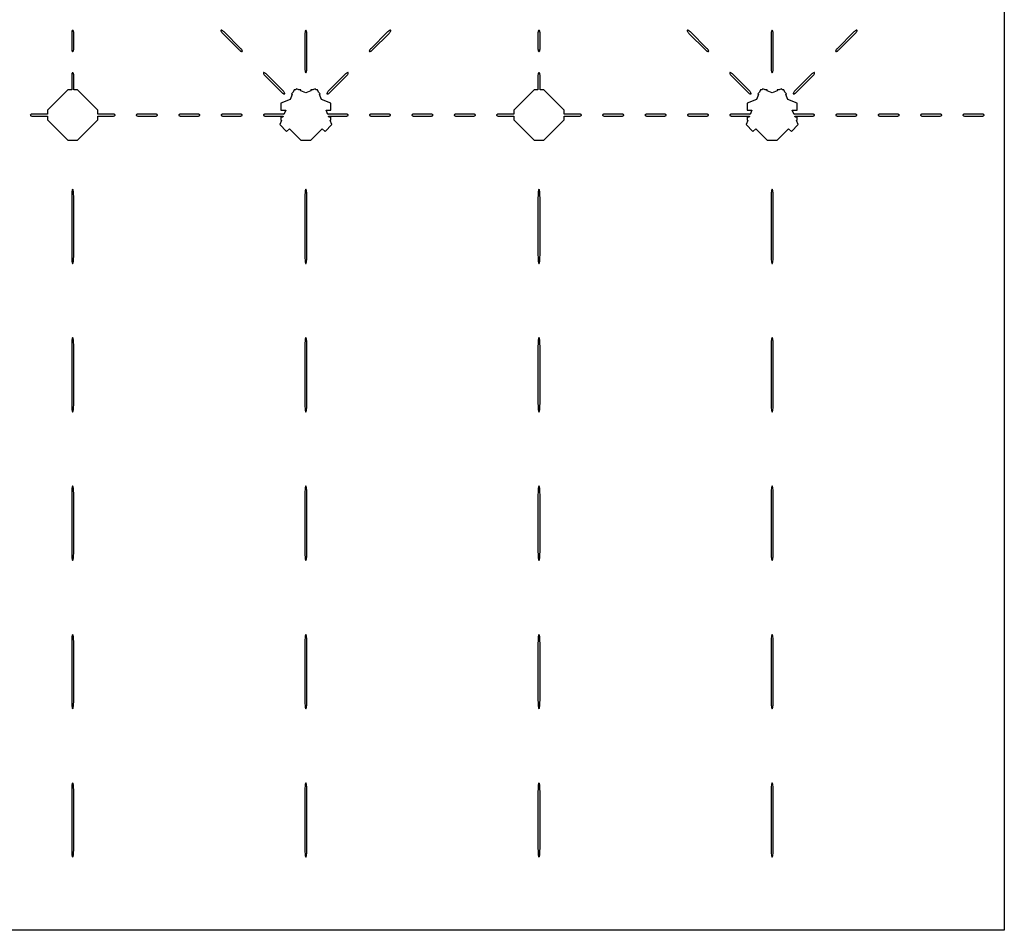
# Model space of a CAD drawing. Header units: metres. Extents: x 0 to 18.4, y 0 to 18.4.
# Tile 3 of 5: x 8.7 to 18.4, y 0 to 9. Entities that reach past the tile are written whole.
import ezdxf

# ---------------------------------------------------------------- set-up
doc = ezdxf.new("R2010")
doc.units = ezdxf.units.M

msp = doc.modelspace()

# ---------------------------------------------------------------- linework, layer by layer
for points in [[(0.01, 18.39), (18.39, 18.39), (18.39, 10.5829), (18.3235, 10.5829), (18.2895, 10.5688), (18.2246, 10.5254), (18.1906, 10.4914), (18.1906, 10.2086), (18.2246, 10.1746), (18.2895, 10.1312), (18.3235, 10.1171), (18.39, 10.1171), (18.39, 0.01), (0.01, 0.01)], [(9.1902, 8.6958), (9.1908, 8.6915), (9.1917, 8.6875), (9.1929, 8.684), (9.1944, 8.6811), (9.1962, 8.679), (9.198, 8.6777), (9.2, 8.6773), (9.202, 8.6777), (9.2038, 8.679), (9.2056, 8.6811), (9.2071, 8.684), (9.2083, 8.6875), (9.2092, 8.6915), (9.2098, 8.6958), (9.21, 8.7003), (9.21, 8.8634), (9.2098, 8.8679), (9.2092, 8.8722), (9.2083, 8.8761), (9.2071, 8.8796), (9.2056, 8.8825), (9.2038, 8.8846), (9.202, 8.8859), (9.2, 8.8864), (9.198, 8.8859), (9.1962, 8.8846), (9.1944, 8.8825), (9.1929, 8.8796), (9.1917, 8.8761), (9.1908, 8.8722), (9.1902, 8.8679), (9.19, 8.8634), (9.19, 8.7003), (9.1902, 8.6958)], [(10.8473, 8.6889), (10.852, 8.6849), (10.8566, 8.6816), (10.861, 8.679), (10.8649, 8.6772), (10.8683, 8.6763), (10.8709, 8.6763), (10.8727, 8.6773), (10.8737, 8.6791), (10.8737, 8.6817), (10.8728, 8.6851), (10.871, 8.689), (10.8684, 8.6934), (10.8651, 8.698), (10.8611, 8.7027), (10.8568, 8.7073), (10.6937, 8.8704), (10.6891, 8.8748), (10.6844, 8.8787), (10.6797, 8.882), (10.6754, 8.8846), (10.6714, 8.8864), (10.6681, 8.8873), (10.6655, 8.8873), (10.6636, 8.8864), (10.6627, 8.8845), (10.6627, 8.8819), (10.6636, 8.8786), (10.6654, 8.8746), (10.668, 8.8703), (10.6713, 8.8656), (10.6752, 8.8609), (10.6796, 8.8563), (10.8427, 8.6932), (10.8473, 8.6889)], [(11.4902, 8.5052), (11.4908, 8.4966), (11.4917, 8.4886), (11.4929, 8.4817), (11.4944, 8.4759), (11.4962, 8.4717), (11.498, 8.4691), (11.5, 8.4682), (11.502, 8.4691), (11.5038, 8.4717), (11.5056, 8.4759), (11.5071, 8.4817), (11.5083, 8.4886), (11.5092, 8.4966), (11.5098, 8.5052), (11.51, 8.5142), (11.51, 8.8404), (11.5098, 8.8493), (11.5092, 8.858), (11.5083, 8.8659), (11.5071, 8.8729), (11.5056, 8.8786), (11.5038, 8.8829), (11.502, 8.8855), (11.5, 8.8864), (11.498, 8.8855), (11.4962, 8.8829), (11.4944, 8.8786), (11.4929, 8.8729), (11.4917, 8.8659), (11.4908, 8.858), (11.4902, 8.8493), (11.49, 8.8404), (11.49, 8.5142), (11.4902, 8.5052)], [(12.129, 8.689), (12.1272, 8.6851), (12.1263, 8.6817), (12.1263, 8.6791), (12.1273, 8.6773), (12.1291, 8.6763), (12.1317, 8.6763), (12.1351, 8.6772), (12.139, 8.679), (12.1434, 8.6816), (12.148, 8.6849), (12.1527, 8.6889), (12.1573, 8.6932), (12.3204, 8.8563), (12.3248, 8.8609), (12.3287, 8.8656), (12.332, 8.8703), (12.3346, 8.8746), (12.3364, 8.8786), (12.3373, 8.8819), (12.3373, 8.8845), (12.3364, 8.8864), (12.3345, 8.8873), (12.3319, 8.8873), (12.3286, 8.8864), (12.3246, 8.8846), (12.3203, 8.882), (12.3156, 8.8787), (12.3109, 8.8748), (12.3063, 8.8704), (12.1432, 8.7073), (12.1389, 8.7027), (12.1349, 8.698), (12.1316, 8.6934), (12.129, 8.689)], [(13.7908, 8.6915), (13.7917, 8.6875), (13.7929, 8.684), (13.7944, 8.6811), (13.7962, 8.679), (13.798, 8.6777), (13.8, 8.6773), (13.802, 8.6777), (13.8038, 8.679), (13.8056, 8.6811), (13.8071, 8.684), (13.8083, 8.6875), (13.8092, 8.6915), (13.8098, 8.6958), (13.81, 8.7003), (13.81, 8.8634), (13.8098, 8.8679), (13.8092, 8.8722), (13.8083, 8.8761), (13.8071, 8.8796), (13.8056, 8.8825), (13.8038, 8.8846), (13.802, 8.8859), (13.8, 8.8864), (13.798, 8.8859), (13.7962, 8.8846), (13.7944, 8.8825), (13.7929, 8.8796), (13.7917, 8.8761), (13.7908, 8.8722), (13.7902, 8.8679), (13.79, 8.8634), (13.79, 8.7003), (13.7902, 8.6958), (13.7908, 8.6915)], [(15.4473, 8.6889), (15.452, 8.6849), (15.4566, 8.6816), (15.461, 8.679), (15.4649, 8.6772), (15.4683, 8.6763), (15.4709, 8.6763), (15.4727, 8.6773), (15.4737, 8.6791), (15.4737, 8.6817), (15.4728, 8.6851), (15.471, 8.689), (15.4684, 8.6934), (15.4651, 8.698), (15.4611, 8.7027), (15.4568, 8.7073), (15.2937, 8.8704), (15.2891, 8.8748), (15.2844, 8.8787), (15.2797, 8.882), (15.2754, 8.8846), (15.2714, 8.8864), (15.2681, 8.8873), (15.2655, 8.8873), (15.2636, 8.8864), (15.2627, 8.8845), (15.2627, 8.8819), (15.2636, 8.8786), (15.2654, 8.8746), (15.268, 8.8703), (15.2713, 8.8656), (15.2752, 8.8609), (15.2796, 8.8563), (15.4427, 8.6932), (15.4473, 8.6889)], [(16.0902, 8.5052), (16.0908, 8.4966), (16.0917, 8.4886), (16.0929, 8.4817), (16.0944, 8.4759), (16.0962, 8.4717), (16.098, 8.4691), (16.1, 8.4682), (16.102, 8.4691), (16.1038, 8.4717), (16.1056, 8.4759), (16.1071, 8.4817), (16.1083, 8.4886), (16.1092, 8.4966), (16.1098, 8.5052), (16.11, 8.5142), (16.11, 8.8404), (16.1098, 8.8493), (16.1092, 8.858), (16.1083, 8.8659), (16.1071, 8.8729), (16.1056, 8.8786), (16.1038, 8.8829), (16.102, 8.8855), (16.1, 8.8864), (16.098, 8.8855), (16.0962, 8.8829), (16.0944, 8.8786), (16.0929, 8.8729), (16.0917, 8.8659), (16.0908, 8.858), (16.0902, 8.8493), (16.09, 8.8404), (16.09, 8.5142), (16.0902, 8.5052)], [(16.7389, 8.7027), (16.7349, 8.698), (16.7316, 8.6934), (16.729, 8.689), (16.7272, 8.6851), (16.7263, 8.6817), (16.7263, 8.6791), (16.7273, 8.6773), (16.7291, 8.6763), (16.7317, 8.6763), (16.7351, 8.6772), (16.739, 8.679), (16.7434, 8.6816), (16.748, 8.6849), (16.7527, 8.6889), (16.7573, 8.6932), (16.9204, 8.8563), (16.9248, 8.8609), (16.9287, 8.8656), (16.932, 8.8703), (16.9346, 8.8746), (16.9364, 8.8786), (16.9373, 8.8819), (16.9373, 8.8845), (16.9364, 8.8864), (16.9345, 8.8873), (16.9319, 8.8873), (16.9286, 8.8864), (16.9246, 8.8846), (16.9203, 8.882), (16.9156, 8.8787), (16.9109, 8.8748), (16.9063, 8.8704), (16.7432, 8.7073), (16.7389, 8.7027)], [(9.21, 8.2981), (9.21, 8.4452), (9.2098, 8.4497), (9.2092, 8.454), (9.2083, 8.458), (9.2071, 8.4614), (9.2056, 8.4643), (9.2038, 8.4664), (9.202, 8.4677), (9.2, 8.4682), (9.198, 8.4677), (9.1962, 8.4664), (9.1944, 8.4643), (9.1929, 8.4614), (9.1917, 8.458), (9.1908, 8.454), (9.1902, 8.4497), (9.19, 8.4452), (9.19, 8.2981), (9.1519, 8.2981), (8.9519, 8.0981), (8.9519, 8.06), (8.8048, 8.06), (8.8003, 8.0598), (8.796, 8.0592), (8.792, 8.0583), (8.7886, 8.0571), (8.7857, 8.0556), (8.7836, 8.0538), (8.7823, 8.052), (8.7818, 8.05), (8.7823, 8.048), (8.7836, 8.0462), (8.7857, 8.0444), (8.7886, 8.0429), (8.792, 8.0417), (8.796, 8.0408), (8.8003, 8.0402), (8.8048, 8.04), (8.9519, 8.04), (8.9519, 8.0019), (9.1519, 7.8019), (9.2481, 7.8019), (9.4481, 8.0019), (9.4481, 8.04), (9.5952, 8.04), (9.5997, 8.0402), (9.604, 8.0408), (9.608, 8.0417), (9.6114, 8.0429), (9.6143, 8.0444), (9.6164, 8.0462), (9.6177, 8.048), (9.6182, 8.05), (9.6177, 8.052), (9.6164, 8.0538), (9.6143, 8.0556), (9.6114, 8.0571), (9.608, 8.0583), (9.604, 8.0592), (9.5997, 8.0598), (9.5952, 8.06), (9.4481, 8.06), (9.4481, 8.0981), (9.2481, 8.2981), (9.21, 8.2981)], [(11.2702, 8.2668), (11.2748, 8.2634), (11.2792, 8.2608), (11.2831, 8.259), (11.2865, 8.2581), (11.2891, 8.2582), (11.2909, 8.2591), (11.2918, 8.2609), (11.2919, 8.2635), (11.291, 8.2669), (11.2892, 8.2708), (11.2866, 8.2752), (11.2832, 8.2798), (11.2793, 8.2845), (11.275, 8.2892), (11.1119, 8.4523), (11.1073, 8.4566), (11.1025, 8.4605), (11.0979, 8.4638), (11.0936, 8.4664), (11.0896, 8.4682), (11.0863, 8.4691), (11.0836, 8.4691), (11.0818, 8.4682), (11.0809, 8.4664), (11.0809, 8.4637), (11.0818, 8.4604), (11.0836, 8.4564), (11.0862, 8.4521), (11.0895, 8.4475), (11.0934, 8.4427), (11.0977, 8.4381), (11.2608, 8.275), (11.2655, 8.2707), (11.2702, 8.2668)], [(11.7207, 8.2845), (11.7168, 8.2798), (11.7134, 8.2752), (11.7108, 8.2708), (11.709, 8.2669), (11.7081, 8.2635), (11.7082, 8.2609), (11.7091, 8.2591), (11.7109, 8.2582), (11.7135, 8.2581), (11.7169, 8.259), (11.7208, 8.2608), (11.7252, 8.2634), (11.7298, 8.2668), (11.7345, 8.2707), (11.7392, 8.275), (11.9023, 8.4381), (11.9066, 8.4427), (11.9105, 8.4475), (11.9138, 8.4521), (11.9164, 8.4564), (11.9182, 8.4604), (11.9191, 8.4637), (11.9191, 8.4664), (11.9182, 8.4682), (11.9164, 8.4691), (11.9137, 8.4691), (11.9104, 8.4682), (11.9064, 8.4664), (11.9021, 8.4638), (11.8975, 8.4605), (11.8927, 8.4566), (11.8881, 8.4523), (11.725, 8.2892), (11.7207, 8.2845)], [(13.5519, 8.06), (13.4048, 8.06), (13.4003, 8.0598), (13.396, 8.0592), (13.392, 8.0583), (13.3886, 8.0571), (13.3857, 8.0556), (13.3836, 8.0538), (13.3823, 8.052), (13.3818, 8.05), (13.3823, 8.048), (13.3836, 8.0462), (13.3857, 8.0444), (13.3886, 8.0429), (13.392, 8.0417), (13.396, 8.0408), (13.4003, 8.0402), (13.4048, 8.04), (13.5519, 8.04), (13.5519, 8.0019), (13.7519, 7.8019), (13.8481, 7.8019), (14.0481, 8.0019), (14.0481, 8.04), (14.1952, 8.04), (14.1997, 8.0402), (14.204, 8.0408), (14.208, 8.0417), (14.2114, 8.0429), (14.2143, 8.0444), (14.2164, 8.0462), (14.2177, 8.048), (14.2182, 8.05), (14.2177, 8.052), (14.2164, 8.0538), (14.2143, 8.0556), (14.2114, 8.0571), (14.208, 8.0583), (14.204, 8.0592), (14.1997, 8.0598), (14.1952, 8.06), (14.0481, 8.06), (14.0481, 8.0981), (13.8481, 8.2981), (13.81, 8.2981), (13.81, 8.4452), (13.8098, 8.4497), (13.8092, 8.454), (13.8083, 8.458), (13.8071, 8.4614), (13.8056, 8.4643), (13.8038, 8.4664), (13.802, 8.4677), (13.8, 8.4682), (13.798, 8.4677), (13.7962, 8.4664), (13.7944, 8.4643), (13.7929, 8.4614), (13.7917, 8.458), (13.7908, 8.454), (13.7902, 8.4497), (13.79, 8.4452), (13.79, 8.2981), (13.7519, 8.2981), (13.5519, 8.0981), (13.5519, 8.06)], [(15.8748, 8.2634), (15.8792, 8.2608), (15.8831, 8.259), (15.8865, 8.2581), (15.8891, 8.2582), (15.8909, 8.2591), (15.8918, 8.2609), (15.8919, 8.2635), (15.891, 8.2669), (15.8892, 8.2708), (15.8866, 8.2752), (15.8832, 8.2798), (15.8793, 8.2845), (15.875, 8.2892), (15.7119, 8.4523), (15.7073, 8.4566), (15.7025, 8.4605), (15.6979, 8.4638), (15.6936, 8.4664), (15.6896, 8.4682), (15.6863, 8.4691), (15.6836, 8.4691), (15.6818, 8.4682), (15.6809, 8.4664), (15.6809, 8.4637), (15.6818, 8.4604), (15.6836, 8.4564), (15.6862, 8.4521), (15.6895, 8.4475), (15.6934, 8.4427), (15.6977, 8.4381), (15.8608, 8.275), (15.8655, 8.2707), (15.8702, 8.2668), (15.8748, 8.2634)], [(16.3134, 8.2752), (16.3108, 8.2708), (16.309, 8.2669), (16.3081, 8.2635), (16.3082, 8.2609), (16.3091, 8.2591), (16.3109, 8.2582), (16.3135, 8.2581), (16.3169, 8.259), (16.3208, 8.2608), (16.3252, 8.2634), (16.3298, 8.2668), (16.3345, 8.2707), (16.3392, 8.275), (16.5023, 8.4381), (16.5066, 8.4427), (16.5105, 8.4475), (16.5138, 8.4521), (16.5164, 8.4564), (16.5182, 8.4604), (16.5191, 8.4637), (16.5191, 8.4664), (16.5182, 8.4682), (16.5164, 8.4691), (16.5137, 8.4691), (16.5104, 8.4682), (16.5064, 8.4664), (16.5021, 8.4638), (16.4975, 8.4605), (16.4927, 8.4566), (16.4881, 8.4523), (16.325, 8.2892), (16.3207, 8.2845), (16.3168, 8.2798), (16.3134, 8.2752)], [(11.3586, 8.2594), (11.3652, 8.2528), (11.3453, 8.2047), (11.2519, 8.1661), (11.2519, 8.0981), (11.3011, 8.0981), (11.2841, 8.0571), (11.2807, 8.0583), (11.2767, 8.0592), (11.2724, 8.0598), (11.2679, 8.06), (11.1048, 8.06), (11.1003, 8.0598), (11.096, 8.0592), (11.092, 8.0583), (11.0886, 8.0571), (11.0857, 8.0556), (11.0836, 8.0538), (11.0823, 8.052), (11.0818, 8.05), (11.0823, 8.048), (11.0836, 8.0462), (11.0857, 8.0444), (11.0886, 8.0429), (11.092, 8.0417), (11.096, 8.0408), (11.1003, 8.0402), (11.1048, 8.04), (11.2679, 8.04), (11.2724, 8.0402), (11.2767, 8.0408), (11.2774, 8.0409), (11.2729, 8.0301), (11.2519, 8.0301), (11.2519, 8.0019), (11.2585, 7.9953), (11.2425, 7.9567), (11.3105, 7.8887), (11.3378, 7.916), (11.4519, 7.8019), (11.5481, 7.8019), (11.6622, 7.916), (11.6895, 7.8887), (11.7575, 7.9567), (11.7415, 7.9953), (11.7481, 8.0019), (11.7481, 8.0301), (11.7271, 8.0301), (11.7226, 8.0409), (11.7233, 8.0408), (11.7276, 8.0402), (11.7321, 8.04), (11.8952, 8.04), (11.8997, 8.0402), (11.904, 8.0408), (11.908, 8.0417), (11.9114, 8.0429), (11.9143, 8.0444), (11.9164, 8.0462), (11.9177, 8.048), (11.9182, 8.05), (11.9177, 8.052), (11.9164, 8.0538), (11.9143, 8.0556), (11.9114, 8.0571), (11.908, 8.0583), (11.904, 8.0592), (11.8997, 8.0598), (11.8952, 8.06), (11.7321, 8.06), (11.7276, 8.0598), (11.7233, 8.0592), (11.7193, 8.0583), (11.7159, 8.0571), (11.6989, 8.0981), (11.7481, 8.0981), (11.7481, 8.1661), (11.6547, 8.2047), (11.6348, 8.2528), (11.6414, 8.2594), (11.6255, 8.2753), (11.6161, 8.2981), (11.6028, 8.2981), (11.5933, 8.3075), (11.5706, 8.2981), (11.5481, 8.2981), (11.5481, 8.2888), (11.5, 8.2688), (11.4519, 8.2888), (11.4519, 8.2981), (11.4294, 8.2981), (11.4067, 8.3075), (11.3972, 8.2981), (11.3839, 8.2981), (11.3745, 8.2753), (11.3586, 8.2594)], [(15.9586, 8.2594), (15.9652, 8.2528), (15.9453, 8.2047), (15.8519, 8.1661), (15.8519, 8.0981), (15.9011, 8.0981), (15.8841, 8.0571), (15.8807, 8.0583), (15.8767, 8.0592), (15.8724, 8.0598), (15.8679, 8.06), (15.7048, 8.06), (15.7003, 8.0598), (15.696, 8.0592), (15.692, 8.0583), (15.6886, 8.0571), (15.6857, 8.0556), (15.6836, 8.0538), (15.6823, 8.052), (15.6818, 8.05), (15.6823, 8.048), (15.6836, 8.0462), (15.6857, 8.0444), (15.6886, 8.0429), (15.692, 8.0417), (15.696, 8.0408), (15.7003, 8.0402), (15.7048, 8.04), (15.8679, 8.04), (15.8724, 8.0402), (15.8767, 8.0408), (15.8774, 8.0409), (15.8729, 8.0301), (15.8519, 8.0301), (15.8519, 8.0019), (15.8585, 7.9953), (15.8425, 7.9567), (15.9105, 7.8887), (15.9378, 7.916), (16.0519, 7.8019), (16.1481, 7.8019), (16.2622, 7.916), (16.2895, 7.8887), (16.3575, 7.9567), (16.3415, 7.9953), (16.3481, 8.0019), (16.3481, 8.0301), (16.3271, 8.0301), (16.3226, 8.0409), (16.3233, 8.0408), (16.3276, 8.0402), (16.3321, 8.04), (16.4952, 8.04), (16.4997, 8.0402), (16.504, 8.0408), (16.508, 8.0417), (16.5114, 8.0429), (16.5143, 8.0444), (16.5164, 8.0462), (16.5177, 8.048), (16.5182, 8.05), (16.5177, 8.052), (16.5164, 8.0538), (16.5143, 8.0556), (16.5114, 8.0571), (16.508, 8.0583), (16.504, 8.0592), (16.4997, 8.0598), (16.4952, 8.06), (16.3321, 8.06), (16.3276, 8.0598), (16.3233, 8.0592), (16.3193, 8.0583), (16.3159, 8.0571), (16.2989, 8.0981), (16.3481, 8.0981), (16.3481, 8.1661), (16.2547, 8.2047), (16.2348, 8.2528), (16.2414, 8.2594), (16.2255, 8.2753), (16.2161, 8.2981), (16.2028, 8.2981), (16.1933, 8.3075), (16.1706, 8.2981), (16.1481, 8.2981), (16.1481, 8.2888), (16.1, 8.2688), (16.0519, 8.2888), (16.0519, 8.2981), (16.0294, 8.2981), (16.0067, 8.3075), (15.9972, 8.2981), (15.9839, 8.2981), (15.9745, 8.2753), (15.9586, 8.2594)], [(9.8273, 8.05), (9.8277, 8.048), (9.829, 8.0462), (9.8311, 8.0444), (9.834, 8.0429), (9.8375, 8.0417), (9.8415, 8.0408), (9.8458, 8.0402), (9.8503, 8.04), (10.0134, 8.04), (10.0179, 8.0402), (10.0222, 8.0408), (10.0261, 8.0417), (10.0296, 8.0429), (10.0325, 8.0444), (10.0346, 8.0462), (10.0359, 8.048), (10.0364, 8.05), (10.0359, 8.052), (10.0346, 8.0538), (10.0325, 8.0556), (10.0296, 8.0571), (10.0261, 8.0583), (10.0222, 8.0592), (10.0179, 8.0598), (10.0134, 8.06), (9.8503, 8.06), (9.8458, 8.0598), (9.8415, 8.0592), (9.8375, 8.0583), (9.834, 8.0571), (9.8311, 8.0556), (9.829, 8.0538), (9.8277, 8.052), (9.8273, 8.05)], [(10.4403, 8.0408), (10.4443, 8.0417), (10.4478, 8.0429), (10.4507, 8.0444), (10.4528, 8.0462), (10.4541, 8.048), (10.4545, 8.05), (10.4541, 8.052), (10.4528, 8.0538), (10.4507, 8.0556), (10.4478, 8.0571), (10.4443, 8.0583), (10.4403, 8.0592), (10.436, 8.0598), (10.4315, 8.06), (10.2685, 8.06), (10.264, 8.0598), (10.2597, 8.0592), (10.2557, 8.0583), (10.2522, 8.0571), (10.2493, 8.0556), (10.2472, 8.0538), (10.2459, 8.052), (10.2455, 8.05), (10.2459, 8.048), (10.2472, 8.0462), (10.2493, 8.0444), (10.2522, 8.0429), (10.2557, 8.0417), (10.2597, 8.0408), (10.264, 8.0402), (10.2685, 8.04), (10.4315, 8.04), (10.436, 8.0402), (10.4403, 8.0408)], [(10.6704, 8.0429), (10.6739, 8.0417), (10.6778, 8.0408), (10.6821, 8.0402), (10.6866, 8.04), (10.8497, 8.04), (10.8542, 8.0402), (10.8585, 8.0408), (10.8625, 8.0417), (10.866, 8.0429), (10.8689, 8.0444), (10.871, 8.0462), (10.8723, 8.048), (10.8727, 8.05), (10.8723, 8.052), (10.871, 8.0538), (10.8689, 8.0556), (10.866, 8.0571), (10.8625, 8.0583), (10.8585, 8.0592), (10.8542, 8.0598), (10.8497, 8.06), (10.6866, 8.06), (10.6821, 8.0598), (10.6778, 8.0592), (10.6739, 8.0583), (10.6704, 8.0571), (10.6675, 8.0556), (10.6654, 8.0538), (10.6641, 8.052), (10.6636, 8.05), (10.6641, 8.048), (10.6654, 8.0462), (10.6675, 8.0444), (10.6704, 8.0429)], [(12.1415, 8.0592), (12.1375, 8.0583), (12.134, 8.0571), (12.1311, 8.0556), (12.129, 8.0538), (12.1277, 8.052), (12.1273, 8.05), (12.1277, 8.048), (12.129, 8.0462), (12.1311, 8.0444), (12.134, 8.0429), (12.1375, 8.0417), (12.1415, 8.0408), (12.1458, 8.0402), (12.1503, 8.04), (12.3134, 8.04), (12.3179, 8.0402), (12.3222, 8.0408), (12.3261, 8.0417), (12.3296, 8.0429), (12.3325, 8.0444), (12.3346, 8.0462), (12.3359, 8.048), (12.3364, 8.05), (12.3359, 8.052), (12.3346, 8.0538), (12.3325, 8.0556), (12.3296, 8.0571), (12.3261, 8.0583), (12.3222, 8.0592), (12.3179, 8.0598), (12.3134, 8.06), (12.1503, 8.06), (12.1458, 8.0598), (12.1415, 8.0592)], [(12.5597, 8.0592), (12.5557, 8.0583), (12.5522, 8.0571), (12.5493, 8.0556), (12.5472, 8.0538), (12.5459, 8.052), (12.5455, 8.05), (12.5459, 8.048), (12.5472, 8.0462), (12.5493, 8.0444), (12.5522, 8.0429), (12.5557, 8.0417), (12.5597, 8.0408), (12.564, 8.0402), (12.5685, 8.04), (12.7315, 8.04), (12.736, 8.0402), (12.7403, 8.0408), (12.7443, 8.0417), (12.7478, 8.0429), (12.7507, 8.0444), (12.7528, 8.0462), (12.7541, 8.048), (12.7545, 8.05), (12.7541, 8.052), (12.7528, 8.0538), (12.7507, 8.0556), (12.7478, 8.0571), (12.7443, 8.0583), (12.7403, 8.0592), (12.736, 8.0598), (12.7315, 8.06), (12.5685, 8.06), (12.564, 8.0598), (12.5597, 8.0592)], [(13.1585, 8.0408), (13.1625, 8.0417), (13.166, 8.0429), (13.1689, 8.0444), (13.171, 8.0462), (13.1723, 8.048), (13.1727, 8.05), (13.1723, 8.052), (13.171, 8.0538), (13.1689, 8.0556), (13.166, 8.0571), (13.1625, 8.0583), (13.1585, 8.0592), (13.1542, 8.0598), (13.1497, 8.06), (12.9866, 8.06), (12.9821, 8.0598), (12.9778, 8.0592), (12.9739, 8.0583), (12.9704, 8.0571), (12.9675, 8.0556), (12.9654, 8.0538), (12.9641, 8.052), (12.9636, 8.05), (12.9641, 8.048), (12.9654, 8.0462), (12.9675, 8.0444), (12.9704, 8.0429), (12.9739, 8.0417), (12.9778, 8.0408), (12.9821, 8.0402), (12.9866, 8.04), (13.1497, 8.04), (13.1542, 8.0402), (13.1585, 8.0408)], [(14.429, 8.0538), (14.4277, 8.052), (14.4273, 8.05), (14.4277, 8.048), (14.429, 8.0462), (14.4311, 8.0444), (14.434, 8.0429), (14.4375, 8.0417), (14.4415, 8.0408), (14.4458, 8.0402), (14.4503, 8.04), (14.6134, 8.04), (14.6179, 8.0402), (14.6222, 8.0408), (14.6261, 8.0417), (14.6296, 8.0429), (14.6325, 8.0444), (14.6346, 8.0462), (14.6359, 8.048), (14.6364, 8.05), (14.6359, 8.052), (14.6346, 8.0538), (14.6325, 8.0556), (14.6296, 8.0571), (14.6261, 8.0583), (14.6222, 8.0592), (14.6179, 8.0598), (14.6134, 8.06), (14.4503, 8.06), (14.4458, 8.0598), (14.4415, 8.0592), (14.4375, 8.0583), (14.434, 8.0571), (14.4311, 8.0556), (14.429, 8.0538)], [(15.036, 8.0402), (15.0403, 8.0408), (15.0443, 8.0417), (15.0478, 8.0429), (15.0507, 8.0444), (15.0528, 8.0462), (15.0541, 8.048), (15.0545, 8.05), (15.0541, 8.052), (15.0528, 8.0538), (15.0507, 8.0556), (15.0478, 8.0571), (15.0443, 8.0583), (15.0403, 8.0592), (15.036, 8.0598), (15.0315, 8.06), (14.8685, 8.06), (14.864, 8.0598), (14.8597, 8.0592), (14.8557, 8.0583), (14.8522, 8.0571), (14.8493, 8.0556), (14.8472, 8.0538), (14.8459, 8.052), (14.8455, 8.05), (14.8459, 8.048), (14.8472, 8.0462), (14.8493, 8.0444), (14.8522, 8.0429), (14.8557, 8.0417), (14.8597, 8.0408), (14.864, 8.0402), (14.8685, 8.04), (15.0315, 8.04), (15.036, 8.0402)], [(15.2704, 8.0429), (15.2739, 8.0417), (15.2778, 8.0408), (15.2821, 8.0402), (15.2866, 8.04), (15.4497, 8.04), (15.4542, 8.0402), (15.4585, 8.0408), (15.4625, 8.0417), (15.466, 8.0429), (15.4689, 8.0444), (15.471, 8.0462), (15.4723, 8.048), (15.4727, 8.05), (15.4723, 8.052), (15.471, 8.0538), (15.4689, 8.0556), (15.466, 8.0571), (15.4625, 8.0583), (15.4585, 8.0592), (15.4542, 8.0598), (15.4497, 8.06), (15.2866, 8.06), (15.2821, 8.0598), (15.2778, 8.0592), (15.2739, 8.0583), (15.2704, 8.0571), (15.2675, 8.0556), (15.2654, 8.0538), (15.2641, 8.052), (15.2636, 8.05), (15.2641, 8.048), (15.2654, 8.0462), (15.2675, 8.0444), (15.2704, 8.0429)], [(16.7415, 8.0592), (16.7375, 8.0583), (16.734, 8.0571), (16.7311, 8.0556), (16.729, 8.0538), (16.7277, 8.052), (16.7273, 8.05), (16.7277, 8.048), (16.729, 8.0462), (16.7311, 8.0444), (16.734, 8.0429), (16.7375, 8.0417), (16.7415, 8.0408), (16.7458, 8.0402), (16.7503, 8.04), (16.9134, 8.04), (16.9179, 8.0402), (16.9222, 8.0408), (16.9261, 8.0417), (16.9296, 8.0429), (16.9325, 8.0444), (16.9346, 8.0462), (16.9359, 8.048), (16.9364, 8.05), (16.9359, 8.052), (16.9346, 8.0538), (16.9325, 8.0556), (16.9296, 8.0571), (16.9261, 8.0583), (16.9222, 8.0592), (16.9179, 8.0598), (16.9134, 8.06), (16.7503, 8.06), (16.7458, 8.0598), (16.7415, 8.0592)], [(17.164, 8.0598), (17.1597, 8.0592), (17.1557, 8.0583), (17.1522, 8.0571), (17.1493, 8.0556), (17.1472, 8.0538), (17.1459, 8.052), (17.1455, 8.05), (17.1459, 8.048), (17.1472, 8.0462), (17.1493, 8.0444), (17.1522, 8.0429), (17.1557, 8.0417), (17.1597, 8.0408), (17.164, 8.0402), (17.1685, 8.04), (17.3315, 8.04), (17.336, 8.0402), (17.3403, 8.0408), (17.3443, 8.0417), (17.3478, 8.0429), (17.3507, 8.0444), (17.3528, 8.0462), (17.3541, 8.048), (17.3545, 8.05), (17.3541, 8.052), (17.3528, 8.0538), (17.3507, 8.0556), (17.3478, 8.0571), (17.3443, 8.0583), (17.3403, 8.0592), (17.336, 8.0598), (17.3315, 8.06), (17.1685, 8.06), (17.164, 8.0598)], [(17.7542, 8.0402), (17.7585, 8.0408), (17.7625, 8.0417), (17.766, 8.0429), (17.7689, 8.0444), (17.771, 8.0462), (17.7723, 8.048), (17.7727, 8.05), (17.7723, 8.052), (17.771, 8.0538), (17.7689, 8.0556), (17.766, 8.0571), (17.7625, 8.0583), (17.7585, 8.0592), (17.7542, 8.0598), (17.7497, 8.06), (17.5866, 8.06), (17.5821, 8.0598), (17.5778, 8.0592), (17.5739, 8.0583), (17.5704, 8.0571), (17.5675, 8.0556), (17.5654, 8.0538), (17.5641, 8.052), (17.5636, 8.05), (17.5641, 8.048), (17.5654, 8.0462), (17.5675, 8.0444), (17.5704, 8.0429), (17.5739, 8.0417), (17.5778, 8.0408), (17.5821, 8.0402), (17.5866, 8.04), (17.7497, 8.04), (17.7542, 8.0402)], [(18.1679, 8.04), (18.1724, 8.0402), (18.1767, 8.0408), (18.1807, 8.0417), (18.1842, 8.0429), (18.187, 8.0444), (18.1892, 8.0462), (18.1905, 8.048), (18.1909, 8.05), (18.1905, 8.052), (18.1892, 8.0538), (18.187, 8.0556), (18.1842, 8.0571), (18.1807, 8.0583), (18.1767, 8.0592), (18.1724, 8.0598), (18.1679, 8.06), (18.0048, 8.06), (18.0003, 8.0598), (17.996, 8.0592), (17.992, 8.0583), (17.9886, 8.0571), (17.9857, 8.0556), (17.9836, 8.0538), (17.9823, 8.052), (17.9818, 8.05), (17.9823, 8.048), (17.9836, 8.0462), (17.9857, 8.0444), (17.9886, 8.0429), (17.992, 8.0417), (17.996, 8.0408), (18.0003, 8.0402), (18.0048, 8.04), (18.1679, 8.04)], [(9.2071, 6.6099), (9.2083, 6.6221), (9.2092, 6.6361), (9.2098, 6.6512), (9.21, 6.6669), (9.21, 7.2377), (9.2098, 7.2534), (9.2092, 7.2685), (9.2083, 7.2824), (9.2071, 7.2946), (9.2056, 7.3046), (9.2038, 7.3121), (9.202, 7.3166), (9.2, 7.3182), (9.198, 7.3166), (9.1962, 7.3121), (9.1944, 7.3046), (9.1929, 7.2946), (9.1917, 7.2824), (9.1908, 7.2685), (9.1902, 7.2534), (9.19, 7.2377), (9.19, 6.6669), (9.1902, 6.6512), (9.1908, 6.6361), (9.1917, 6.6221), (9.1929, 6.6099), (9.1944, 6.5999), (9.1962, 6.5925), (9.198, 6.5879), (9.2, 6.5864), (9.202, 6.5879), (9.2038, 6.5925), (9.2056, 6.5999), (9.2071, 6.6099)], [(11.51, 7.2377), (11.5098, 7.2534), (11.5092, 7.2685), (11.5083, 7.2824), (11.5071, 7.2946), (11.5056, 7.3046), (11.5038, 7.3121), (11.502, 7.3166), (11.5, 7.3182), (11.498, 7.3166), (11.4962, 7.3121), (11.4944, 7.3046), (11.4929, 7.2946), (11.4917, 7.2824), (11.4908, 7.2685), (11.4902, 7.2534), (11.49, 7.2377), (11.49, 6.6669), (11.4902, 6.6512), (11.4908, 6.6361), (11.4917, 6.6221), (11.4929, 6.6099), (11.4944, 6.5999), (11.4962, 6.5925), (11.498, 6.5879), (11.5, 6.5864), (11.502, 6.5879), (11.5038, 6.5925), (11.5056, 6.5999), (11.5071, 6.6099), (11.5083, 6.6221), (11.5092, 6.6361), (11.5098, 6.6512), (11.51, 6.6669), (11.51, 7.2377)], [(13.8071, 6.6099), (13.8083, 6.6221), (13.8092, 6.6361), (13.8098, 6.6512), (13.81, 6.6669), (13.81, 7.2377), (13.8098, 7.2534), (13.8092, 7.2685), (13.8083, 7.2824), (13.8071, 7.2946), (13.8056, 7.3046), (13.8038, 7.3121), (13.802, 7.3166), (13.8, 7.3182), (13.798, 7.3166), (13.7962, 7.3121), (13.7944, 7.3046), (13.7929, 7.2946), (13.7917, 7.2824), (13.7908, 7.2685), (13.7902, 7.2534), (13.79, 7.2377), (13.79, 6.6669), (13.7902, 6.6512), (13.7908, 6.6361), (13.7917, 6.6221), (13.7929, 6.6099), (13.7944, 6.5999), (13.7962, 6.5925), (13.798, 6.5879), (13.8, 6.5864), (13.802, 6.5879), (13.8038, 6.5925), (13.8056, 6.5999), (13.8071, 6.6099)], [(16.11, 7.2377), (16.1098, 7.2534), (16.1092, 7.2685), (16.1083, 7.2824), (16.1071, 7.2946), (16.1056, 7.3046), (16.1038, 7.3121), (16.102, 7.3166), (16.1, 7.3182), (16.098, 7.3166), (16.0962, 7.3121), (16.0944, 7.3046), (16.0929, 7.2946), (16.0917, 7.2824), (16.0908, 7.2685), (16.0902, 7.2534), (16.09, 7.2377), (16.09, 6.6669), (16.0902, 6.6512), (16.0908, 6.6361), (16.0917, 6.6221), (16.0929, 6.6099), (16.0944, 6.5999), (16.0962, 6.5925), (16.098, 6.5879), (16.1, 6.5864), (16.102, 6.5879), (16.1038, 6.5925), (16.1056, 6.5999), (16.1071, 6.6099), (16.1083, 6.6221), (16.1092, 6.6361), (16.1098, 6.6512), (16.11, 6.6669), (16.11, 7.2377)], [(9.2071, 5.1463), (9.2083, 5.1585), (9.2092, 5.1724), (9.2098, 5.1875), (9.21, 5.2032), (9.21, 5.774), (9.2098, 5.7898), (9.2092, 5.8049), (9.2083, 5.8188), (9.2071, 5.831), (9.2056, 5.841), (9.2038, 5.8484), (9.202, 5.853), (9.2, 5.8545), (9.198, 5.853), (9.1962, 5.8484), (9.1944, 5.841), (9.1929, 5.831), (9.1917, 5.8188), (9.1908, 5.8049), (9.1902, 5.7898), (9.19, 5.774), (9.19, 5.2032), (9.1902, 5.1875), (9.1908, 5.1724), (9.1917, 5.1585), (9.1929, 5.1463), (9.1944, 5.1363), (9.1962, 5.1289), (9.198, 5.1243), (9.2, 5.1227), (9.202, 5.1243), (9.2038, 5.1289), (9.2056, 5.1363), (9.2071, 5.1463)], [(11.51, 5.774), (11.5098, 5.7898), (11.5092, 5.8049), (11.5083, 5.8188), (11.5071, 5.831), (11.5056, 5.841), (11.5038, 5.8484), (11.502, 5.853), (11.5, 5.8545), (11.498, 5.853), (11.4962, 5.8484), (11.4944, 5.841), (11.4929, 5.831), (11.4917, 5.8188), (11.4908, 5.8049), (11.4902, 5.7898), (11.49, 5.774), (11.49, 5.2032), (11.4902, 5.1875), (11.4908, 5.1724), (11.4917, 5.1585), (11.4929, 5.1463), (11.4944, 5.1363), (11.4962, 5.1289), (11.498, 5.1243), (11.5, 5.1227), (11.502, 5.1243), (11.5038, 5.1289), (11.5056, 5.1363), (11.5071, 5.1463), (11.5083, 5.1585), (11.5092, 5.1724), (11.5098, 5.1875), (11.51, 5.2032), (11.51, 5.774)], [(13.8071, 5.1463), (13.8083, 5.1585), (13.8092, 5.1724), (13.8098, 5.1875), (13.81, 5.2032), (13.81, 5.774), (13.8098, 5.7898), (13.8092, 5.8049), (13.8083, 5.8188), (13.8071, 5.831), (13.8056, 5.841), (13.8038, 5.8484), (13.802, 5.853), (13.8, 5.8545), (13.798, 5.853), (13.7962, 5.8484), (13.7944, 5.841), (13.7929, 5.831), (13.7917, 5.8188), (13.7908, 5.8049), (13.7902, 5.7898), (13.79, 5.774), (13.79, 5.2032), (13.7902, 5.1875), (13.7908, 5.1724), (13.7917, 5.1585), (13.7929, 5.1463), (13.7944, 5.1363), (13.7962, 5.1289), (13.798, 5.1243), (13.8, 5.1227), (13.802, 5.1243), (13.8038, 5.1289), (13.8056, 5.1363), (13.8071, 5.1463)], [(16.11, 5.774), (16.1098, 5.7898), (16.1092, 5.8049), (16.1083, 5.8188), (16.1071, 5.831), (16.1056, 5.841), (16.1038, 5.8484), (16.102, 5.853), (16.1, 5.8545), (16.098, 5.853), (16.0962, 5.8484), (16.0944, 5.841), (16.0929, 5.831), (16.0917, 5.8188), (16.0908, 5.8049), (16.0902, 5.7898), (16.09, 5.774), (16.09, 5.2032), (16.0902, 5.1875), (16.0908, 5.1724), (16.0917, 5.1585), (16.0929, 5.1463), (16.0944, 5.1363), (16.0962, 5.1289), (16.098, 5.1243), (16.1, 5.1227), (16.102, 5.1243), (16.1038, 5.1289), (16.1056, 5.1363), (16.1071, 5.1463), (16.1083, 5.1585), (16.1092, 5.1724), (16.1098, 5.1875), (16.11, 5.2032), (16.11, 5.774)], [(9.2098, 4.3261), (9.2092, 4.3412), (9.2083, 4.3551), (9.2071, 4.3673), (9.2056, 4.3773), (9.2038, 4.3848), (9.202, 4.3894), (9.2, 4.3909), (9.198, 4.3894), (9.1962, 4.3848), (9.1944, 4.3773), (9.1929, 4.3673), (9.1917, 4.3551), (9.1908, 4.3412), (9.1902, 4.3261), (9.19, 4.3104), (9.19, 3.7396), (9.1902, 3.7239), (9.1908, 3.7088), (9.1917, 3.6949), (9.1929, 3.6827), (9.1944, 3.6727), (9.1962, 3.6652), (9.198, 3.6606), (9.2, 3.6591), (9.202, 3.6606), (9.2038, 3.6652), (9.2056, 3.6727), (9.2071, 3.6827), (9.2083, 3.6949), (9.2092, 3.7088), (9.2098, 3.7239), (9.21, 3.7396), (9.21, 4.3104), (9.2098, 4.3261)], [(11.4929, 3.6827), (11.4944, 3.6727), (11.4962, 3.6652), (11.498, 3.6606), (11.5, 3.6591), (11.502, 3.6606), (11.5038, 3.6652), (11.5056, 3.6727), (11.5071, 3.6827), (11.5083, 3.6949), (11.5092, 3.7088), (11.5098, 3.7239), (11.51, 3.7396), (11.51, 4.3104), (11.5098, 4.3261), (11.5092, 4.3412), (11.5083, 4.3551), (11.5071, 4.3673), (11.5056, 4.3773), (11.5038, 4.3848), (11.502, 4.3894), (11.5, 4.3909), (11.498, 4.3894), (11.4962, 4.3848), (11.4944, 4.3773), (11.4929, 4.3673), (11.4917, 4.3551), (11.4908, 4.3412), (11.4902, 4.3261), (11.49, 4.3104), (11.49, 3.7396), (11.4902, 3.7239), (11.4908, 3.7088), (11.4917, 3.6949), (11.4929, 3.6827)], [(13.8092, 4.3412), (13.8083, 4.3551), (13.8071, 4.3673), (13.8056, 4.3773), (13.8038, 4.3848), (13.802, 4.3894), (13.8, 4.3909), (13.798, 4.3894), (13.7962, 4.3848), (13.7944, 4.3773), (13.7929, 4.3673), (13.7917, 4.3551), (13.7908, 4.3412), (13.7902, 4.3261), (13.79, 4.3104), (13.79, 3.7396), (13.7902, 3.7239), (13.7908, 3.7088), (13.7917, 3.6949), (13.7929, 3.6827), (13.7944, 3.6727), (13.7962, 3.6652), (13.798, 3.6606), (13.8, 3.6591), (13.802, 3.6606), (13.8038, 3.6652), (13.8056, 3.6727), (13.8071, 3.6827), (13.8083, 3.6949), (13.8092, 3.7088), (13.8098, 3.7239), (13.81, 3.7396), (13.81, 4.3104), (13.8098, 4.3261), (13.8092, 4.3412)], [(16.0944, 3.6727), (16.0962, 3.6652), (16.098, 3.6606), (16.1, 3.6591), (16.102, 3.6606), (16.1038, 3.6652), (16.1056, 3.6727), (16.1071, 3.6827), (16.1083, 3.6949), (16.1092, 3.7088), (16.1098, 3.7239), (16.11, 3.7396), (16.11, 4.3104), (16.1098, 4.3261), (16.1092, 4.3412), (16.1083, 4.3551), (16.1071, 4.3673), (16.1056, 4.3773), (16.1038, 4.3848), (16.102, 4.3894), (16.1, 4.3909), (16.098, 4.3894), (16.0962, 4.3848), (16.0944, 4.3773), (16.0929, 4.3673), (16.0917, 4.3551), (16.0908, 4.3412), (16.0902, 4.3261), (16.09, 4.3104), (16.09, 3.7396), (16.0902, 3.7239), (16.0908, 3.7088), (16.0917, 3.6949), (16.0929, 3.6827), (16.0944, 3.6727)], [(9.2038, 2.2016), (9.2056, 2.209), (9.2071, 2.219), (9.2083, 2.2312), (9.2092, 2.2451), (9.2098, 2.2602), (9.21, 2.276), (9.21, 2.8468), (9.2098, 2.8625), (9.2092, 2.8776), (9.2083, 2.8915), (9.2071, 2.9037), (9.2056, 2.9137), (9.2038, 2.9211), (9.202, 2.9257), (9.2, 2.9273), (9.198, 2.9257), (9.1962, 2.9211), (9.1944, 2.9137), (9.1929, 2.9037), (9.1917, 2.8915), (9.1908, 2.8776), (9.1902, 2.8625), (9.19, 2.8468), (9.19, 2.276), (9.1902, 2.2602), (9.1908, 2.2451), (9.1917, 2.2312), (9.1929, 2.219), (9.1944, 2.209), (9.1962, 2.2016), (9.198, 2.197), (9.2, 2.1955), (9.202, 2.197), (9.2038, 2.2016)], [(11.4902, 2.2602), (11.4908, 2.2451), (11.4917, 2.2312), (11.4929, 2.219), (11.4944, 2.209), (11.4962, 2.2016), (11.498, 2.197), (11.5, 2.1955), (11.502, 2.197), (11.5038, 2.2016), (11.5056, 2.209), (11.5071, 2.219), (11.5083, 2.2312), (11.5092, 2.2451), (11.5098, 2.2602), (11.51, 2.276), (11.51, 2.8468), (11.5098, 2.8625), (11.5092, 2.8776), (11.5083, 2.8915), (11.5071, 2.9037), (11.5056, 2.9137), (11.5038, 2.9211), (11.502, 2.9257), (11.5, 2.9273), (11.498, 2.9257), (11.4962, 2.9211), (11.4944, 2.9137), (11.4929, 2.9037), (11.4917, 2.8915), (11.4908, 2.8776), (11.4902, 2.8625), (11.49, 2.8468), (11.49, 2.276), (11.4902, 2.2602)], [(13.7962, 2.2016), (13.798, 2.197), (13.8, 2.1955), (13.802, 2.197), (13.8038, 2.2016), (13.8056, 2.209), (13.8071, 2.219), (13.8083, 2.2312), (13.8092, 2.2451), (13.8098, 2.2602), (13.81, 2.276), (13.81, 2.8468), (13.8098, 2.8625), (13.8092, 2.8776), (13.8083, 2.8915), (13.8071, 2.9037), (13.8056, 2.9137), (13.8038, 2.9211), (13.802, 2.9257), (13.8, 2.9273), (13.798, 2.9257), (13.7962, 2.9211), (13.7944, 2.9137), (13.7929, 2.9037), (13.7917, 2.8915), (13.7908, 2.8776), (13.7902, 2.8625), (13.79, 2.8468), (13.79, 2.276), (13.7902, 2.2602), (13.7908, 2.2451), (13.7917, 2.2312), (13.7929, 2.219), (13.7944, 2.209), (13.7962, 2.2016)], [(16.0902, 2.2602), (16.0908, 2.2451), (16.0917, 2.2312), (16.0929, 2.219), (16.0944, 2.209), (16.0962, 2.2016), (16.098, 2.197), (16.1, 2.1955), (16.102, 2.197), (16.1038, 2.2016), (16.1056, 2.209), (16.1071, 2.219), (16.1083, 2.2312), (16.1092, 2.2451), (16.1098, 2.2602), (16.11, 2.276), (16.11, 2.8468), (16.1098, 2.8625), (16.1092, 2.8776), (16.1083, 2.8915), (16.1071, 2.9037), (16.1056, 2.9137), (16.1038, 2.9211), (16.102, 2.9257), (16.1, 2.9273), (16.098, 2.9257), (16.0962, 2.9211), (16.0944, 2.9137), (16.0929, 2.9037), (16.0917, 2.8915), (16.0908, 2.8776), (16.0902, 2.8625), (16.09, 2.8468), (16.09, 2.276), (16.0902, 2.2602)], [(9.1962, 0.7379), (9.198, 0.7334), (9.2, 0.7318), (9.202, 0.7334), (9.2038, 0.7379), (9.2056, 0.7454), (9.2071, 0.7554), (9.2083, 0.7676), (9.2092, 0.7815), (9.2098, 0.7966), (9.21, 0.8123), (9.21, 1.3831), (9.2098, 1.3988), (9.2092, 1.4139), (9.2083, 1.4279), (9.2071, 1.4401), (9.2056, 1.4501), (9.2038, 1.4575), (9.202, 1.4621), (9.2, 1.4636), (9.198, 1.4621), (9.1962, 1.4575), (9.1944, 1.4501), (9.1929, 1.4401), (9.1917, 1.4279), (9.1908, 1.4139), (9.1902, 1.3988), (9.19, 1.3831), (9.19, 0.8123), (9.1902, 0.7966), (9.1908, 0.7815), (9.1917, 0.7676), (9.1929, 0.7554), (9.1944, 0.7454), (9.1962, 0.7379)], [(11.4902, 0.7966), (11.4908, 0.7815), (11.4917, 0.7676), (11.4929, 0.7554), (11.4944, 0.7454), (11.4962, 0.7379), (11.498, 0.7334), (11.5, 0.7318), (11.502, 0.7334), (11.5038, 0.7379), (11.5056, 0.7454), (11.5071, 0.7554), (11.5083, 0.7676), (11.5092, 0.7815), (11.5098, 0.7966), (11.51, 0.8123), (11.51, 1.3831), (11.5098, 1.3988), (11.5092, 1.4139), (11.5083, 1.4279), (11.5071, 1.4401), (11.5056, 1.4501), (11.5038, 1.4575), (11.502, 1.4621), (11.5, 1.4636), (11.498, 1.4621), (11.4962, 1.4575), (11.4944, 1.4501), (11.4929, 1.4401), (11.4917, 1.4279), (11.4908, 1.4139), (11.4902, 1.3988), (11.49, 1.3831), (11.49, 0.8123), (11.4902, 0.7966)], [(13.7962, 0.7379), (13.798, 0.7334), (13.8, 0.7318), (13.802, 0.7334), (13.8038, 0.7379), (13.8056, 0.7454), (13.8071, 0.7554), (13.8083, 0.7676), (13.8092, 0.7815), (13.8098, 0.7966), (13.81, 0.8123), (13.81, 1.3831), (13.8098, 1.3988), (13.8092, 1.4139), (13.8083, 1.4279), (13.8071, 1.4401), (13.8056, 1.4501), (13.8038, 1.4575), (13.802, 1.4621), (13.8, 1.4636), (13.798, 1.4621), (13.7962, 1.4575), (13.7944, 1.4501), (13.7929, 1.4401), (13.7917, 1.4279), (13.7908, 1.4139), (13.7902, 1.3988), (13.79, 1.3831), (13.79, 0.8123), (13.7902, 0.7966), (13.7908, 0.7815), (13.7917, 0.7676), (13.7929, 0.7554), (13.7944, 0.7454), (13.7962, 0.7379)], [(16.0902, 0.7966), (16.0908, 0.7815), (16.0917, 0.7676), (16.0929, 0.7554), (16.0944, 0.7454), (16.0962, 0.7379), (16.098, 0.7334), (16.1, 0.7318), (16.102, 0.7334), (16.1038, 0.7379), (16.1056, 0.7454), (16.1071, 0.7554), (16.1083, 0.7676), (16.1092, 0.7815), (16.1098, 0.7966), (16.11, 0.8123), (16.11, 1.3831), (16.1098, 1.3988), (16.1092, 1.4139), (16.1083, 1.4279), (16.1071, 1.4401), (16.1056, 1.4501), (16.1038, 1.4575), (16.102, 1.4621), (16.1, 1.4636), (16.098, 1.4621), (16.0962, 1.4575), (16.0944, 1.4501), (16.0929, 1.4401), (16.0917, 1.4279), (16.0908, 1.4139), (16.0902, 1.3988), (16.09, 1.3831), (16.09, 0.8123), (16.0902, 0.7966)]]:
    msp.add_lwpolyline(points)

doc.saveas('drawing.dxf')
